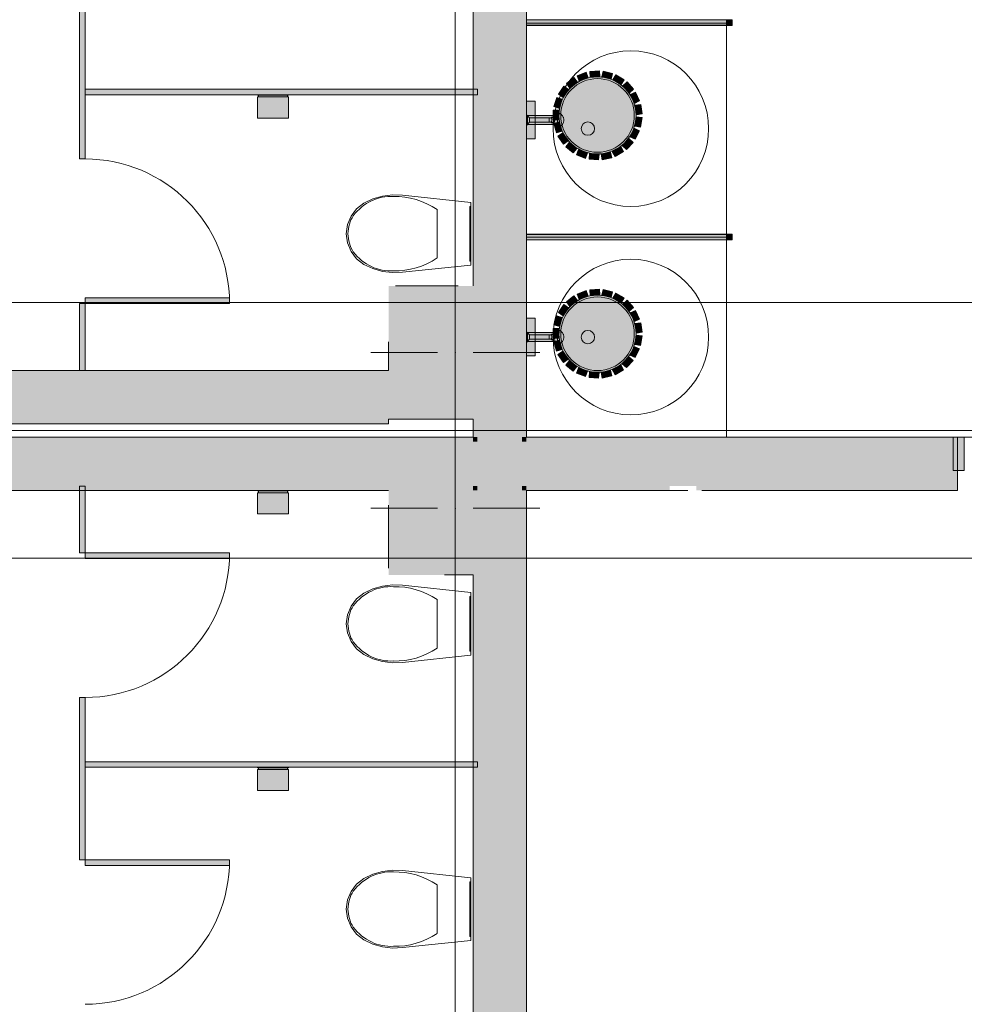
# Model space of a CAD drawing. Header units: millimetres. Extents: x -14761 to 157739, y -22400 to 107990.
# Tile 136 of 256: x 97041 to 101290, y 24419 to 28848. Entities that reach past the tile are written whole.
import ezdxf

# ---------------------------------------------------------------- set-up
doc = ezdxf.new("R2010")
doc.units = ezdxf.units.MM
doc.header["$MEASUREMENT"] = 0
doc.linetypes.add('Штриховая', pattern=[564.444447, 282.222223, -282.222223])
for name, color, linetype in [('Интерьер - Оборудование', 7, 'Continuous'), ('Интерьер - Сантехника', 7, 'Continuous'), ('Конструктив - Колонны', 7, 'Continuous'), ('Конструктив - Навесные Стены', 7, 'Continuous'), ('Конструктив - Стены Блок 200 нов', 7, 'Continuous'), ('Элемент Модели - Зона', 7, 'Continuous'), ('Элемент Модели - Оси', 7, 'Continuous')]:
    doc.layers.add(name, color=color, linetype=linetype)

msp = doc.modelspace()

# ---------------------------------------------------------------- hatches: boundary and pattern name
at = {"layer": 'Интерьер - Оборудование', "linetype": 'Continuous', "lineweight": 0, "true_color": 0x7f7f7f}
for points in [[(97310, 28951.3), (97310, 28522.5), (97335, 28522.5), (97335, 28951.3)], [(97310, 28522.5), (97310, 28221.3), (97335, 28221.3), (97335, 28522.5)], [(99100, 28535), (97335, 28535), (97335, 28510), (99100, 28510)], [(97335, 27596.3), (97335, 27571.3), (97985, 27571.3), (97985, 27596.3)], [(97310, 27571.3), (97310, 27270), (97335, 27270), (97335, 27571.3)], [(97310, 26448.8), (97335, 26448.8), (97335, 26750), (97310, 26750)], [(97335, 26423.8), (97985, 26423.8), (97985, 26448.8), (97335, 26448.8)], [(97310, 25497.5), (97335, 25497.5), (97335, 25798.8), (97310, 25798.8)], [(97310, 25068.8), (97335, 25068.8), (97335, 25497.5), (97310, 25497.5)], [(99100, 25485), (99100, 25510), (97335, 25510), (97335, 25485)], [(97335, 25043.8), (97985, 25043.8), (97985, 25068.8), (97335, 25068.8)]]:
    msp.add_hatch(color=8, dxfattribs=at).paths.add_polyline_path(points)
at = {"layer": 'Интерьер - Оборудование', "linetype": 'Continuous', "lineweight": 0, "true_color": 0xffffff}
for points in [[(100220, 28847.1), (99320, 28847.1), (99320, 28846.6), (100220, 28846.6)], [(100220, 28822.1), (100220, 28822.6), (99320, 28822.6), (99320, 28822.1)], [(99360, 28311), (99360, 28481), (99320, 28481), (99320, 28311)], [(99320, 28420), (99320, 28372), (99334, 28386), (99423, 28386), (99423, 28387.5), (99424.2, 28386.7), (99425.6, 28386.2), (99427, 28386), (99432.2, 28386), (99433.7, 28384.2), (99435.1, 28383.1), (99436.9, 28382.3), (99445.1, 28380.1), (99447.2, 28375.9), (99450, 28371.9), (99452.9, 28369.2), (99456.8, 28366.9), (99458.9, 28366.3), (99461.5, 28366), (99469.1, 28366), (99473.1, 28368.2), (99476.7, 28370.8), (99479.6, 28373.6), (99482.1, 28376.6), (99484, 28379.5), (99485.3, 28382.1), (99486.6, 28385.4), (99487.6, 28388.7), (99488.1, 28391.5), (99488.3, 28393.9), (99488.4, 28396), (99488.3, 28398.7), (99488, 28401.2), (99487.4, 28404.3), (99486.5, 28407.1), (99485.5, 28409.7), (99484.2, 28412.2), (99482.4, 28415), (99480.1, 28417.9), (99477.3, 28420.7), (99473.9, 28423.4), (99471.4, 28424.9), (99469.1, 28426), (99461.5, 28426), (99459.7, 28425.9), (99457.5, 28425.4), (99454.9, 28424.3), (99452.6, 28422.7), (99450.8, 28421), (99448.9, 28418.8), (99447.3, 28416.4), (99446.1, 28414.2), (99445.1, 28412), (99436.9, 28409.8), (99435.9, 28409.5), (99435, 28408.9), (99434.4, 28408.5), (99433.7, 28407.9), (99433.1, 28407.2), (99432.7, 28406.7), (99432.2, 28406), (99427, 28406), (99426.2, 28406), (99425.4, 28405.8), (99424.7, 28405.6), (99423.9, 28405.2), (99423.5, 28404.9), (99423, 28404.6), (99423, 28406), (99334, 28406)], [(99460, 28376), (99460, 28416), (99325, 28416), (99325, 28376)], [(100220, 27882.5), (99320, 27882.5), (99320, 27882), (100220, 27882)], [(100220, 27857.5), (100220, 27858), (99320, 27858), (99320, 27857.5)], [(99360, 27335), (99360, 27505), (99320, 27505), (99320, 27335)], [(99320, 27444), (99320, 27396), (99334, 27410), (99423, 27410), (99423, 27411.4), (99424.2, 27410.7), (99425.6, 27410.2), (99427, 27410), (99432.2, 27410), (99433.7, 27408.2), (99435.1, 27407), (99436.9, 27406.2), (99445.1, 27404), (99447.2, 27399.9), (99450, 27395.9), (99452.9, 27393.1), (99456.8, 27390.9), (99458.9, 27390.3), (99461.5, 27390), (99469.1, 27390), (99473.1, 27392.1), (99476.7, 27394.8), (99479.6, 27397.6), (99482.1, 27400.6), (99484, 27403.5), (99485.3, 27406.1), (99486.6, 27409.4), (99487.6, 27412.7), (99488.1, 27415.5), (99488.3, 27417.9), (99488.4, 27420), (99488.3, 27422.7), (99488, 27425.2), (99487.4, 27428.2), (99486.5, 27431.1), (99485.5, 27433.7), (99484.2, 27436.2), (99482.4, 27439), (99480.1, 27441.9), (99477.3, 27444.7), (99473.9, 27447.3), (99471.4, 27448.9), (99469.1, 27450), (99461.5, 27450), (99459.7, 27449.9), (99457.5, 27449.4), (99454.9, 27448.2), (99452.6, 27446.7), (99450.8, 27445), (99448.9, 27442.8), (99447.3, 27440.3), (99446.1, 27438.1), (99445.1, 27436), (99436.9, 27433.8), (99435.9, 27433.4), (99435, 27432.9), (99434.4, 27432.4), (99433.7, 27431.9), (99433.1, 27431.2), (99432.7, 27430.7), (99432.2, 27430), (99427, 27430), (99426.2, 27429.9), (99425.4, 27429.8), (99424.7, 27429.5), (99423.9, 27429.2), (99423.5, 27428.9), (99423, 27428.6), (99423, 27430), (99334, 27430)], [(99460, 27400), (99460, 27440), (99325, 27440), (99325, 27400)]]:
    msp.add_hatch(color=7, dxfattribs=at).paths.add_polyline_path(points)
at = {"layer": 'Интерьер - Оборудование', "linetype": 'Continuous', "lineweight": 0, "true_color": 0x000000}
for points in [[(99320, 28846.6), (99320, 28822.6), (100220, 28822.6), (100220, 28846.6)], [(99320, 27882), (99320, 27858), (100220, 27858), (100220, 27882)]]:
    msp.add_hatch(color=18, dxfattribs=at).paths.add_polyline_path(points)
at = {"layer": 'Интерьер - Оборудование', "linetype": 'Continuous', "lineweight": 0, "true_color": 0x666666}
for points in [[(100245, 28847.1), (100220, 28847.1), (100220, 28822.1), (100245, 28822.1)], [(100245, 27882.5), (100220, 27882.5), (100220, 27857.5), (100245, 27857.5)]]:
    msp.add_hatch(color=251, dxfattribs=at).paths.add_polyline_path(points)
at = {"layer": 'Интерьер - Оборудование', "linetype": 'Continuous', "lineweight": 0, "true_color": 0xf1f1f1}
for points in [[(99589, 28611), (99548.5, 28595.5), (99557.9, 28571), (99598.3, 28586.7)], [(99648.5, 28617.4), (99605.2, 28614.5), (99606.9, 28588.4), (99650.2, 28591.4)], [(99707.1, 28606), (99665, 28616), (99658.9, 28590.5), (99701.1, 28580.7)], [(99466.6, 28417, 1), (99813.4, 28417, 1)], [(99534.1, 28587.3), (99500, 28560.6), (99516.1, 28540), (99550.1, 28566.9)], [(99759.9, 28577.8), (99722.5, 28599.8), (99709.2, 28577.2), (99746.7, 28555.4)], [(99801.9, 28535.3), (99772.7, 28567.4), (99753.4, 28549.7), (99782.7, 28517.8)], [(99488.6, 28548.6), (99463.9, 28513), (99485.4, 28498), (99510, 28533.7)], [(99456.6, 28498.1), (99443.4, 28456.8), (99468.4, 28448.8), (99481.3, 28490.2)], [(99829.6, 28482.3), (99811.2, 28521.6), (99787.5, 28510.4), (99806.1, 28471.3)], [(99440.8, 28440.4), (99440.4, 28397.1), (99466.6, 28396.8), (99466.8, 28440.2)], [(99840.5, 28423.5), (99834.4, 28466.5), (99808.4, 28462.8), (99814.7, 28419.9)], [(99833.5, 28364.2), (99840.3, 28407), (99814.5, 28411.1), (99807.8, 28368.3)], [(99442.8, 28380.7), (99455.2, 28339.1), (99480.3, 28346.6), (99467.7, 28388.1)], [(99809.3, 28309.5), (99828.5, 28348.4), (99805, 28359.9), (99786, 28321)], [(99462.2, 28324.1), (99486.3, 28288.1), (99508.1, 28302.7), (99483.8, 28338.6)], [(99770.1, 28264.4), (99799.9, 28295.9), (99780.8, 28313.8), (99751.2, 28282.2)], [(99497.5, 28275.9), (99531.2, 28248.5), (99547.7, 28268.9), (99513.9, 28296)], [(99545.4, 28240.1), (99585.6, 28223.9), (99595.4, 28248.2), (99555.1, 28264.3)], [(99719.3, 28232.8), (99757.1, 28254.1), (99744.2, 28276.9), (99706.5, 28255.4)], [(99601.8, 28220.1), (99645, 28216.5), (99647.1, 28242.6), (99603.9, 28246)], [(99661.5, 28217.6), (99703.8, 28226.9), (99698.2, 28252.4), (99655.9, 28243)], [(99466.6, 27435, 1), (99813.4, 27435, 1)], [(99534.1, 27605.3), (99500, 27578.6), (99516.1, 27558), (99550.1, 27584.9)], [(99589, 27629), (99548.5, 27613.5), (99557.9, 27589), (99598.3, 27604.7)], [(99648.5, 27635.4), (99605.2, 27632.5), (99606.9, 27606.4), (99650.2, 27609.4)], [(99707.1, 27624), (99665, 27634), (99658.9, 27608.5), (99701.1, 27598.7)], [(99759.9, 27595.8), (99722.5, 27617.8), (99709.2, 27595.2), (99746.7, 27573.4)], [(99488.6, 27566.6), (99463.9, 27531), (99485.4, 27516), (99510, 27551.7)], [(99801.9, 27553.3), (99772.7, 27585.4), (99753.4, 27567.7), (99782.7, 27535.8)], [(99456.6, 27516.1), (99443.4, 27474.8), (99468.4, 27466.8), (99481.3, 27508.2)], [(99829.6, 27500.3), (99811.2, 27539.6), (99787.5, 27528.4), (99806.1, 27489.3)], [(99840.5, 27441.5), (99834.4, 27484.5), (99808.4, 27480.8), (99814.7, 27437.9)], [(99440.8, 27458.4), (99440.4, 27415.1), (99466.6, 27414.8), (99466.8, 27458.2)], [(99833.5, 27382.2), (99840.3, 27425), (99814.5, 27429.1), (99807.8, 27386.3)], [(99442.8, 27398.7), (99455.2, 27357.1), (99480.3, 27364.6), (99467.7, 27406.1)], [(99809.3, 27327.5), (99828.5, 27366.4), (99805, 27377.9), (99786, 27339)], [(99462.2, 27342.1), (99486.3, 27306.1), (99508.1, 27320.7), (99483.8, 27356.6)], [(99770.1, 27282.4), (99799.9, 27313.9), (99780.8, 27331.8), (99751.2, 27300.2)], [(99497.5, 27293.9), (99531.2, 27266.5), (99547.7, 27286.9), (99513.9, 27314)], [(99545.4, 27258.1), (99585.6, 27241.9), (99595.4, 27266.2), (99555.1, 27282.3)], [(99719.3, 27250.8), (99757.1, 27272.1), (99744.2, 27294.9), (99706.5, 27273.4)], [(99601.8, 27238.1), (99645, 27234.5), (99647.1, 27260.6), (99603.9, 27264)], [(99661.5, 27235.6), (99703.8, 27244.9), (99698.2, 27270.4), (99655.9, 27261)]]:
    msp.add_hatch(color=7, dxfattribs=at).paths.add_polyline_path(points)
at = {"layer": 'Интерьер - Сантехника', "linetype": 'Continuous', "lineweight": 0, "true_color": 0xffffff}
for points in [[(98250, 28405), (98250, 28500), (98245, 28500), (98245, 28508), (98250, 28508), (98250, 28510), (98110, 28510), (98110, 28508), (98115, 28508), (98115, 28500), (98110, 28500), (98110, 28405)], [(98250, 26625), (98250, 26720), (98245, 26720), (98245, 26728), (98250, 26728), (98250, 26730), (98110, 26730), (98110, 26728), (98115, 26728), (98115, 26720), (98110, 26720), (98110, 26625)], [(98250, 25380), (98250, 25475), (98245, 25475), (98245, 25483), (98250, 25483), (98250, 25485), (98110, 25485), (98110, 25483), (98115, 25483), (98115, 25475), (98110, 25475), (98110, 25380)]]:
    msp.add_hatch(color=7, dxfattribs=at).paths.add_polyline_path(points)
at = {"layer": 'Конструктив - Колонны', "linetype": 'Continuous', "lineweight": 0, "true_color": 0x000000}
for points in [[(98700, 27250), (98700, 27050), (99080, 27050), (99080, 27650), (99075, 27650), (98700, 27650), (98700, 27275), (98700, 27270)], [(99080, 27050), (99100, 27050), (99100, 27650), (99080, 27650)], [(99100, 27050), (99300, 27050), (99300, 27650), (99100, 27650)], [(99080, 26950), (98700, 26950), (98700, 26750), (99080, 26750)], [(99080, 26750), (99100, 26750), (99100, 26950), (99080, 26950)], [(99100, 26750), (99300, 26750), (99300, 26950), (99100, 26950)], [(99080, 26750), (98700, 26750), (98700, 26730), (99080, 26730)], [(98700, 26350), (99075, 26350), (99080, 26350), (99080, 26730), (98700, 26730), (98700, 26725)], [(99080, 26750), (99080, 26730), (99100, 26730), (99100, 26750)], [(99100, 26730), (99080, 26730), (99080, 26350), (99100, 26350)], [(99100, 26350), (99300, 26350), (99300, 26730), (99300, 26750), (99100, 26750), (99100, 26730)]]:
    msp.add_hatch(color=18, dxfattribs=at).paths.add_polyline_path(points)
at = {"layer": 'Конструктив - Навесные Стены', "linetype": 'Continuous', "lineweight": 0, "true_color": 0x000000}
msp.add_hatch(color=18, dxfattribs=at).paths.add_polyline_path([(101290, 26820), (101290, 26970), (101240, 26970), (101240, 26820)])
at = {"layer": 'Конструктив - Стены Блок 200 нов', "linetype": 'Continuous', "lineweight": 0, "true_color": 0x000000}
for points in [[(99300, 26970), (99320, 26970), (99320, 33300.3), (99300, 33300.3)], [(99100, 31810), (99080, 31810), (99080, 27650), (99100, 27650)], [(99300, 31830), (99100, 31830), (99100, 27650), (99300, 27650)], [(98700, 27270), (94620, 27270), (94620, 27250), (98700, 27250)], [(94620, 27050), (98700, 27050), (98700, 27250), (94620, 27250)], [(94620, 27030), (98700, 27030), (98700, 27050), (94620, 27050)], [(99080, 27050), (99080, 26970), (99100, 26970), (99100, 27050)], [(99100, 27050), (99100, 26950), (99300, 26950), (99300, 27050)], [(94600, 26750), (98700, 26750), (98700, 26950), (94600, 26950)], [(94620, 26950), (99080, 26950), (99080, 26970), (94620, 26970)], [(99080, 26970), (99080, 26950), (99100, 26950), (99100, 26970)], [(99300, 26970), (99300, 26950), (99320, 26950), (99320, 26970)], [(99300, 26950), (99300, 26750), (99320, 26750), (99320, 26950)], [(99320, 26950), (101240, 26950), (101240, 26970), (99320, 26970)], [(99320, 26750), (101240, 26750), (101240, 26950), (99320, 26950)], [(101260, 26730), (101260, 26970), (101240, 26970), (101240, 26750), (101240, 26730)], [(92000, 26750), (92000, 26730), (98700, 26730), (98700, 26750)], [(99300, 26750), (99300, 26730), (99320, 26730), (99320, 26750)], [(99300, 26730), (99300, 21180.1), (99320, 21180.1), (99320, 26730)], [(99965, 26750), (99320, 26750), (99320, 26730), (99965, 26730)], [(100085, 26750), (100085, 26730), (101240, 26730), (101240, 26750)], [(99100, 26350), (99080, 26350), (99080, 22190), (99100, 22190)], [(99300, 26350), (99100, 26350), (99100, 22170), (99300, 22170)]]:
    msp.add_hatch(color=18, dxfattribs=at).paths.add_polyline_path(points)

# ---------------------------------------------------------------- linework, layer by layer
at = {"layer": 'Интерьер - Оборудование', "color": 7, "linetype": 'Continuous', "lineweight": 15}
for p, q in [((97310, 28522.5), (97310, 28951.3)), ((97335, 28951.3), (97335, 28522.5)), ((100220, 28847.1), (99320, 28847.1)), ((99320, 28847.1), (99320, 28846.6)), ((100220, 28846.6), (100220, 28847.1)), ((99320, 28822.1), (99320, 28822.6)), ((100220, 28822.1), (99320, 28822.1)), ((100220, 28822.6), (100220, 28822.1)), ((97310, 28221.3), (97310, 28522.5)), ((97335, 28522.5), (97335, 28221.3)), ((99334, 28386), (99334, 28406)), ((99423, 28387.5), (99423, 28404.6)), ((99429.9, 28405.3), (99427, 28406)), ((99432.4, 28403.1), (99429.9, 28405.3)), ((99429.9, 28386.8), (99432.4, 28389)), ((99432.2, 28406), (99438.5, 28406)), ((99434.1, 28399.9), (99432.4, 28403.1)), ((99432.4, 28389), (99434.1, 28392.2)), ((99434.7, 28396), (99434.1, 28399.9)), ((99434.1, 28392.2), (99434.7, 28396)), ((99440.8, 28409.6), (99436.9, 28409.8)), ((99441, 28405.3), (99438.5, 28406)), ((99444.3, 28406.8), (99440.8, 28409.6)), ((99443, 28403.1), (99441, 28405.3)), ((99441, 28386.8), (99443, 28389)), ((99444.4, 28399.9), (99443, 28403.1)), ((99443, 28389), (99444.4, 28392.2)), ((99446.6, 28402), (99444.3, 28406.8)), ((99444.3, 28385.3), (99446.6, 28390.1)), ((99444.9, 28396), (99444.4, 28399.9)), ((99444.4, 28392.2), (99444.9, 28396)), ((99445.1, 28412), (99459.2, 28415.7)), ((99447.5, 28396), (99446.6, 28402)), ((99446.6, 28390.1), (99447.5, 28396)), ((99427, 28386), (99429.9, 28386.8)), ((99432.2, 28386), (99438.5, 28386)), ((99436.9, 28382.3), (99440.8, 28382.5)), ((99438.5, 28386), (99441, 28386.8)), ((99440.8, 28382.5), (99444.3, 28385.3)), ((99445.1, 28380.1), (99459.2, 28376.3)), ((97335, 28221.3), (97310, 28221.3)), ((100220, 27882.5), (99320, 27882.5)), ((99320, 27882.5), (99320, 27882)), ((99320, 27857.5), (99320, 27858)), ((100220, 27857.5), (99320, 27857.5)), ((100220, 27882), (100220, 27882.5)), ((100220, 27858), (100220, 27857.5)), ((99334, 27410), (99334, 27430)), ((99423, 27411.4), (99423, 27428.6)), ((99429.9, 27429.2), (99427, 27430)), ((99432.4, 27427.1), (99429.9, 27429.2)), ((99432.2, 27430), (99438.5, 27430)), ((99434.1, 27423.8), (99432.4, 27427.1)), ((99432.4, 27412.9), (99434.1, 27416.2)), ((99434.7, 27420), (99434.1, 27423.8)), ((99434.1, 27416.2), (99434.7, 27420)), ((99440.8, 27433.5), (99436.9, 27433.8)), ((99441, 27429.2), (99438.5, 27430)), ((99444.3, 27430.7), (99440.8, 27433.5)), ((99443, 27427.1), (99441, 27429.2)), ((99444.4, 27423.8), (99443, 27427.1)), ((99443, 27412.9), (99444.4, 27416.2)), ((99446.6, 27425.9), (99444.3, 27430.7)), ((99444.9, 27420), (99444.4, 27423.8)), ((99444.4, 27416.2), (99444.9, 27420)), ((99445.1, 27436), (99459.2, 27439.7)), ((99447.5, 27420), (99446.6, 27425.9)), ((99446.6, 27414.1), (99447.5, 27420)), ((99427, 27410), (99429.9, 27410.8)), ((99429.9, 27410.8), (99432.4, 27412.9)), ((99432.2, 27410), (99438.5, 27410)), ((99436.9, 27406.2), (99440.8, 27406.5)), ((99438.5, 27410), (99441, 27410.8)), ((99440.8, 27406.5), (99444.3, 27409.3)), ((99441, 27410.8), (99443, 27412.9)), ((99444.3, 27409.3), (99446.6, 27414.1)), ((99445.1, 27404), (99459.2, 27400.3)), ((97335, 25798.8), (97310, 25798.8)), ((97310, 25798.8), (97310, 25497.5)), ((97335, 25497.5), (97335, 25798.8)), ((97310, 25497.5), (97310, 25068.8)), ((97335, 25068.8), (97335, 25497.5)), ((97310, 25068.8), (97335, 25068.8))]:
    msp.add_line(p, q, dxfattribs=at)
at = {"layer": 'Интерьер - Оборудование', "color": 7, "linetype": 'Continuous', "lineweight": 15, "flags": 128}
for points in [[(99320, 28846.6), (99320, 28822.6), (100220, 28822.6), (100220, 28846.6)], [(100245, 28847.1), (100220, 28847.1), (100220, 28822.1), (100245, 28822.1)], [(99589, 28611), (99598.3, 28586.7), (99557.9, 28571), (99548.5, 28595.5)], [(99648.5, 28617.4), (99650.2, 28591.4), (99606.9, 28588.4), (99605.2, 28614.5)], [(99707.1, 28606), (99701.1, 28580.7), (99658.9, 28590.5), (99665, 28616)], [(99534.1, 28587.3), (99550.1, 28566.9), (99516.1, 28540), (99500, 28560.6)], [(99759.9, 28577.8), (99746.7, 28555.4), (99709.2, 28577.2), (99722.5, 28599.8)], [(99801.9, 28535.3), (99782.7, 28517.8), (99753.4, 28549.7), (99772.7, 28567.4)], [(99100, 28535), (99100, 28510), (97335, 28510), (97335, 28535)], [(99488.6, 28548.6), (99510, 28533.7), (99485.4, 28498), (99463.9, 28513)], [(99360, 28311), (99360, 28481), (99320, 28481), (99320, 28311)], [(99456.6, 28498.1), (99481.3, 28490.2), (99468.4, 28448.8), (99443.4, 28456.8)], [(99829.6, 28482.3), (99806.1, 28471.3), (99787.5, 28510.4), (99811.2, 28521.6)], [(99440.8, 28440.4), (99466.8, 28440.2), (99466.6, 28396.8), (99440.4, 28397.1)], [(99840.5, 28423.5), (99814.7, 28419.9), (99808.4, 28462.8), (99834.4, 28466.5)], [(99320, 28420), (99320, 28372), (99334, 28386), (99423, 28386), (99423, 28387.5), (99424.2, 28386.7), (99425.6, 28386.2), (99427, 28386), (99432.2, 28386), (99433.7, 28384.2), (99435.1, 28383.1), (99436.9, 28382.3), (99445.1, 28380.1), (99447.2, 28375.9), (99450, 28371.9), (99452.9, 28369.2), (99456.8, 28366.9), (99458.9, 28366.3), (99461.5, 28366), (99469.1, 28366), (99473.1, 28368.2), (99476.7, 28370.8), (99479.6, 28373.6), (99482.1, 28376.6), (99484, 28379.5), (99485.3, 28382.1), (99486.6, 28385.4), (99487.6, 28388.7), (99488.1, 28391.5), (99488.3, 28393.9), (99488.4, 28396), (99488.3, 28398.7), (99488, 28401.2), (99487.4, 28404.3), (99486.5, 28407.1), (99485.5, 28409.7), (99484.2, 28412.2), (99482.4, 28415), (99480.1, 28417.9), (99477.3, 28420.7), (99473.9, 28423.4), (99471.4, 28424.9), (99469.1, 28426), (99461.5, 28426), (99459.7, 28425.9), (99457.5, 28425.4), (99454.9, 28424.3), (99452.6, 28422.7), (99450.8, 28421), (99448.9, 28418.8), (99447.3, 28416.4), (99446.1, 28414.2), (99445.1, 28412), (99436.9, 28409.8), (99435.9, 28409.5), (99435, 28408.9), (99434.4, 28408.5), (99433.7, 28407.9), (99433.1, 28407.2), (99432.7, 28406.7), (99432.2, 28406), (99427, 28406), (99426.2, 28406), (99425.4, 28405.8), (99424.7, 28405.6), (99423.9, 28405.2), (99423.5, 28404.9), (99423, 28404.6), (99423, 28406), (99334, 28406)], [(99460, 28376), (99460, 28416), (99325, 28416), (99325, 28376)], [(99833.5, 28364.2), (99807.8, 28368.3), (99814.5, 28411.1), (99840.3, 28407)], [(99442.8, 28380.7), (99467.7, 28388.1), (99480.3, 28346.6), (99455.2, 28339.1)], [(99809.3, 28309.5), (99786, 28321), (99805, 28359.9), (99828.5, 28348.4)], [(99462.2, 28324.1), (99483.8, 28338.6), (99508.1, 28302.7), (99486.3, 28288.1)], [(99770.1, 28264.4), (99751.2, 28282.2), (99780.8, 28313.8), (99799.9, 28295.9)], [(99497.5, 28275.9), (99513.9, 28296), (99547.7, 28268.9), (99531.2, 28248.5)], [(99545.4, 28240.1), (99555.1, 28264.3), (99595.4, 28248.2), (99585.6, 28223.9)], [(99719.3, 28232.8), (99706.5, 28255.4), (99744.2, 28276.9), (99757.1, 28254.1)], [(99601.8, 28220.1), (99603.9, 28246), (99647.1, 28242.6), (99645, 28216.5)], [(99661.5, 28217.6), (99655.9, 28243), (99698.2, 28252.4), (99703.8, 28226.9)], [(99320, 27882), (99320, 27858), (100220, 27858), (100220, 27882)], [(100245, 27882.5), (100220, 27882.5), (100220, 27857.5), (100245, 27857.5)], [(97335, 27596.3), (97985, 27596.3), (97985, 27571.3), (97335, 27571.3)], [(99534.1, 27605.3), (99550.1, 27584.9), (99516.1, 27558), (99500, 27578.6)], [(99589, 27629), (99598.3, 27604.7), (99557.9, 27589), (99548.5, 27613.5)], [(99648.5, 27635.4), (99650.2, 27609.4), (99606.9, 27606.4), (99605.2, 27632.5)], [(99707.1, 27624), (99701.1, 27598.7), (99658.9, 27608.5), (99665, 27634)], [(99759.9, 27595.8), (99746.7, 27573.4), (99709.2, 27595.2), (99722.5, 27617.8)], [(97310, 27571.3), (97335, 27571.3), (97335, 27270), (97310, 27270)], [(99488.6, 27566.6), (99510, 27551.7), (99485.4, 27516), (99463.9, 27531)], [(99801.9, 27553.3), (99782.7, 27535.8), (99753.4, 27567.7), (99772.7, 27585.4)], [(99360, 27335), (99360, 27505), (99320, 27505), (99320, 27335)], [(99456.6, 27516.1), (99481.3, 27508.2), (99468.4, 27466.8), (99443.4, 27474.8)], [(99829.6, 27500.3), (99806.1, 27489.3), (99787.5, 27528.4), (99811.2, 27539.6)], [(99840.5, 27441.5), (99814.7, 27437.9), (99808.4, 27480.8), (99834.4, 27484.5)], [(99320, 27444), (99320, 27396), (99334, 27410), (99423, 27410), (99423, 27411.4), (99424.2, 27410.7), (99425.6, 27410.2), (99427, 27410), (99432.2, 27410), (99433.7, 27408.2), (99435.1, 27407), (99436.9, 27406.2), (99445.1, 27404), (99447.2, 27399.9), (99450, 27395.9), (99452.9, 27393.1), (99456.8, 27390.9), (99458.9, 27390.3), (99461.5, 27390), (99469.1, 27390), (99473.1, 27392.1), (99476.7, 27394.8), (99479.6, 27397.6), (99482.1, 27400.6), (99484, 27403.5), (99485.3, 27406.1), (99486.6, 27409.4), (99487.6, 27412.7), (99488.1, 27415.5), (99488.3, 27417.9), (99488.4, 27420), (99488.3, 27422.7), (99488, 27425.2), (99487.4, 27428.2), (99486.5, 27431.1), (99485.5, 27433.7), (99484.2, 27436.2), (99482.4, 27439), (99480.1, 27441.9), (99477.3, 27444.7), (99473.9, 27447.3), (99471.4, 27448.9), (99469.1, 27450), (99461.5, 27450), (99459.7, 27449.9), (99457.5, 27449.4), (99454.9, 27448.2), (99452.6, 27446.7), (99450.8, 27445), (99448.9, 27442.8), (99447.3, 27440.3), (99446.1, 27438.1), (99445.1, 27436), (99436.9, 27433.8), (99435.9, 27433.4), (99435, 27432.9), (99434.4, 27432.4), (99433.7, 27431.9), (99433.1, 27431.2), (99432.7, 27430.7), (99432.2, 27430), (99427, 27430), (99426.2, 27429.9), (99425.4, 27429.8), (99424.7, 27429.5), (99423.9, 27429.2), (99423.5, 27428.9), (99423, 27428.6), (99423, 27430), (99334, 27430)], [(99460, 27400), (99460, 27440), (99325, 27440), (99325, 27400)], [(99440.8, 27458.4), (99466.8, 27458.2), (99466.6, 27414.8), (99440.4, 27415.1)], [(99833.5, 27382.2), (99807.8, 27386.3), (99814.5, 27429.1), (99840.3, 27425)], [(99442.8, 27398.7), (99467.7, 27406.1), (99480.3, 27364.6), (99455.2, 27357.1)], [(99809.3, 27327.5), (99786, 27339), (99805, 27377.9), (99828.5, 27366.4)], [(99462.2, 27342.1), (99483.8, 27356.6), (99508.1, 27320.7), (99486.3, 27306.1)], [(99770.1, 27282.4), (99751.2, 27300.2), (99780.8, 27331.8), (99799.9, 27313.9)], [(99497.5, 27293.9), (99513.9, 27314), (99547.7, 27286.9), (99531.2, 27266.5)], [(99545.4, 27258.1), (99555.1, 27282.3), (99595.4, 27266.2), (99585.6, 27241.9)], [(99719.3, 27250.8), (99706.5, 27273.4), (99744.2, 27294.9), (99757.1, 27272.1)], [(99601.8, 27238.1), (99603.9, 27264), (99647.1, 27260.6), (99645, 27234.5)], [(99661.5, 27235.6), (99655.9, 27261), (99698.2, 27270.4), (99703.8, 27244.9)], [(97310, 26448.8), (97335, 26448.8), (97335, 26750), (97310, 26750)], [(97335, 26423.8), (97985, 26423.8), (97985, 26448.8), (97335, 26448.8)], [(99100, 25485), (99100, 25510), (97335, 25510), (97335, 25485)], [(97335, 25043.8), (97985, 25043.8), (97985, 25068.8), (97335, 25068.8)]]:
    msp.add_lwpolyline(points, close=True, dxfattribs=at)
for points in [[(99466.6, 28417, -1), (99813.4, 28417, -1)], [(99466.6, 27435, -1), (99813.4, 27435, -1)]]:
    msp.add_lwpolyline(points, format="xyb", close=True, dxfattribs=at)
at = {"layer": 'Интерьер - Оборудование', "color": 7, "linetype": 'Continuous', "lineweight": 15}
for centre in [(99640, 28417), (99640, 27435)]:
    msp.add_circle(centre, 165.6, dxfattribs=at)
for centre, start, end in [((97335, 27571.3), 0, 90), ((97335, 26448.8), 270, 0), ((97335, 25068.8), 270, 0)]:
    msp.add_arc(centre, 650, start, end, dxfattribs=at)
at = {"layer": 'Интерьер - Сантехника', "color": 7, "linetype": 'Continuous', "lineweight": 15}
for p, q in [((99320, 27882.5), (99320, 28832.5)), ((100220, 28832.5), (99320, 28832.5)), ((100220, 27882.5), (100220, 28832.5)), ((98250, 28508), (98110, 28508)), ((98250, 28500), (98110, 28500)), ((98918.6, 27993.8), (98918.6, 27884.9)), ((98918.6, 27884.9), (98918.6, 27776)), ((100220, 27882.5), (99320, 27882.5)), ((99320, 26970), (99320, 27870)), ((100220, 27870), (99320, 27870)), ((100220, 26970), (100220, 27870)), ((100220, 26970), (99320, 26970)), ((98250, 26728), (98110, 26728)), ((98250, 26720), (98110, 26720)), ((98918.6, 26130.1), (98918.6, 26239)), ((98918.6, 26021.1), (98918.6, 26130.1)), ((98250, 25483), (98110, 25483)), ((98250, 25475), (98110, 25475)), ((98918.6, 24846.9), (98918.6, 24955.9)), ((98918.6, 24738), (98918.6, 24846.9))]:
    msp.add_line(p, q, dxfattribs=at)
at = {"layer": 'Интерьер - Сантехника', "color": 7, "linetype": 'Continuous', "lineweight": 15, "flags": 128}
for points in [[(98250, 28405), (98110, 28405), (98110, 28500), (98115, 28500), (98115, 28508), (98110, 28508), (98110, 28510), (98250, 28510), (98250, 28508), (98245, 28508), (98245, 28500), (98250, 28500)], [(98673.3, 27715.5), (98629.7, 27727.9), (98588.7, 27746.9), (98556.1, 27772.5), (98531.2, 27805.5), (98515.4, 27843.8), (98510, 27884.9), (98515.4, 27925.9), (98531.2, 27964.2), (98556.1, 27997.3), (98588.7, 28022.9), (98629.7, 28041.9), (98673.3, 28054.3), (98718.2, 28059.8), (98763.4, 28058.2), (99070, 28025.9), (99070, 27743.9), (98763.4, 27711.5), (98718.2, 27710)], [(99070, 28007.9), (99070, 27761.9), (99065, 27761.9), (99065, 28007.9)], [(98250, 26625), (98110, 26625), (98110, 26720), (98115, 26720), (98115, 26728), (98110, 26728), (98110, 26730), (98250, 26730), (98250, 26728), (98245, 26728), (98245, 26720), (98250, 26720)], [(98673.3, 26299.5), (98629.7, 26287.1), (98588.7, 26268), (98556.1, 26242.5), (98531.2, 26209.4), (98515.4, 26171.1), (98510, 26130.1), (98515.4, 26089), (98531.2, 26050.7), (98556.1, 26017.7), (98588.7, 25992.1), (98629.7, 25973), (98673.3, 25960.6), (98718.2, 25955.1), (98763.4, 25956.7), (99070, 25989.1), (99070, 26271), (98763.4, 26303.4), (98718.2, 26305)], [(99070, 26007.1), (99070, 26253.1), (99065, 26253.1), (99065, 26007.1)], [(98250, 25380), (98110, 25380), (98110, 25475), (98115, 25475), (98115, 25483), (98110, 25483), (98110, 25485), (98250, 25485), (98250, 25483), (98245, 25483), (98245, 25475), (98250, 25475)], [(98673.3, 25016.4), (98629.7, 25004), (98588.7, 24984.9), (98556.1, 24959.3), (98531.2, 24926.3), (98515.4, 24888), (98510, 24846.9), (98515.4, 24805.9), (98531.2, 24767.6), (98556.1, 24734.5), (98588.7, 24709), (98629.7, 24689.9), (98673.3, 24677.5), (98718.2, 24672), (98763.4, 24673.6), (99070, 24706), (99070, 24987.9), (98763.4, 25020.3), (98718.2, 25021.9)], [(99070, 24723.9), (99070, 24969.9), (99065, 24969.9), (99065, 24723.9)]]:
    msp.add_lwpolyline(points, close=True, dxfattribs=at)
at = {"layer": 'Интерьер - Сантехника', "color": 7, "linetype": 'Continuous', "lineweight": 15}
for centre, radius in [((99790, 28357.5), 350), ((99596.8, 28357.5), 30), ((99790, 27420), 350), ((99596.8, 27420), 30)]:
    msp.add_circle(centre, radius, dxfattribs=at)
for centre, major_axis, start_param, end_param in [((98709.2, 27795.4), (0, 256.9), 6.227458, 7.128046), ((98730.6, 27626.8), (0, 425.3), 5.753783, 6.306803), ((98638.8, 27884.1), (0, 138.5), 0.938292, 1.564935), ((98638.8, 27885.7), (0, 138.5), 1.576657, 2.203301), ((98709.2, 27974.4), (0, 256.9), 2.296735, 3.197324), ((98730.6, 28143), (0, 425.3), 3.117977, 3.670997), ((98709.2, 26040.6), (0, 256.9), 6.227454, 7.128043), ((98730.6, 25872), (0, 425.3), 5.753781, 6.306801), ((98638.8, 26129.2), (0, 138.5), 0.938292, 1.564936), ((98638.8, 26130.9), (0, 138.5), 1.576657, 2.203301), ((98709.2, 26219.5), (0, 256.9), 2.296732, 3.19732), ((98730.6, 26388.1), (0, 425.3), 3.117975, 3.670995), ((98709.2, 24757.5), (0, 256.9), 6.227454, 7.128043), ((98730.6, 24588.9), (0, 425.3), 5.753781, 6.306801), ((98638.8, 24846.1), (0, 138.5), 0.938292, 1.564936), ((98638.8, 24847.8), (0, 138.5), 1.576657, 2.203301), ((98709.2, 24936.4), (0, 256.9), 2.296732, 3.19732), ((98730.6, 25105), (0, 425.3), 3.117975, 3.670995)]:
    msp.add_ellipse(centre, major_axis=major_axis, ratio=0.875546, start_param=start_param, end_param=end_param, dxfattribs=at)
at = {"layer": 'Конструктив - Колонны', "color": 7, "linetype": 'Continuous', "lineweight": 15}
for p, q in [((99000, 27430), (99000, 27730)), ((98920, 27350), (98620, 27350)), ((99080, 27350), (99380, 27350)), ((99000, 27270), (99000, 26970)), ((99000, 26730), (99000, 27030)), ((98920, 26650), (98620, 26650)), ((99080, 26650), (99380, 26650)), ((99000, 26570), (99000, 26270))]:
    msp.add_line(p, q, dxfattribs=at)
at = {"layer": 'Конструктив - Колонны', "color": 7, "linetype": 'Continuous', "lineweight": 15, "flags": 128}
msp.add_lwpolyline([(98700, 27050), (99080, 27050)], dxfattribs=at)
at = {"layer": 'Конструктив - Колонны', "color": 7, "linetype": 'Continuous', "lineweight": 15}
for p in [(99000, 27350), (99000, 26650)]:
    msp.add_point(p, dxfattribs=at)
at = {"layer": 'Конструктив - Навесные Стены', "color": 7, "linetype": 'Continuous', "lineweight": 15}
for p, q in [((101290, 26970), (101240, 26970)), ((101240, 26970), (101240, 26820)), ((101290, 26970), (101290, 26820)), ((101290, 26820), (101240, 26820))]:
    msp.add_line(p, q, dxfattribs=at)
at = {"layer": 'Конструктив - Стены Блок 200 нов', "color": 7, "linetype": 'Continuous', "lineweight": 15}
for p in [(101260, 26970), (101260, 26970), (101240, 26730), (101240, 26730)]:
    msp.add_line(p, (101260, 26730), dxfattribs=at)
at = {"layer": 'Конструктив - Стены Блок 200 нов', "color": 7, "linetype": 'Continuous', "lineweight": 15, "flags": 128}
for points in [[(99320, 26970), (99320, 33300.3)], [(99080, 31810), (99080, 27650)], [(98700, 27270), (94620, 27270)], [(94620, 27030), (98700, 27030)], [(98700, 27030), (98700, 27050)], [(99080, 27050), (99080, 26970)], [(99080, 26970), (94620, 26970)], [(101240, 26970), (99320, 26970)], [(92000, 26730), (98700, 26730)], [(99320, 21180.1), (99320, 26730)], [(99320, 26730), (99965, 26730)], [(100110, 26730), (101240, 26730)], [(99080, 26350), (99080, 22190)]]:
    msp.add_lwpolyline(points, dxfattribs=at)
at = {"layer": 'Элемент Модели - Зона', "color": 7, "linetype": 'Штриховая', "lineweight": 15, "flags": 128}
for points in [[(36150, 44957.4), (36110, 44957.4), (36110, 36320), (41880.3, 36320), (41880.3, 39141.6), (45142.5, 42405.1), (45156.7, 42391), (45156.7, 42420), (63300, 42420), (63300, 42400), (77399.7, 42400), (77399.7, 42420), (114081.4, 42420), (117316.7, 39176.5), (117320.1, 38841.9), (117320.1, 36305), (117360, 36305), (117360, 34300), (117120, 34300), (117120, 35700), (116700, 35700), (116700, 36100), (108300, 36100), (108300, 35700), (107700, 35700), (107700, 36100), (99320, 36100), (99320, 26970), (107700, 26970), (107700, 27650), (108300, 27650), (108300, 26460), (112380, 26460), (112380, 27370), (112500, 27370), (112500, 21180.1), (117120, 21180.1), (117120, 26250), (116650, 26250), (116650, 27750), (117120, 27750), (117120, 32800), (117360, 32800), (117360, 20150.1), (117120, 20150.1), (117120, 20940.1), (99320, 20940.1), (99320, 14650.1), (117120, 14650.1), (117120, 17700.1), (116700.1, 17700.1), (116700.1, 18325.6), (117120, 18325.6), (117120, 18650.1), (117360, 18650.1), (117360, 18320.1), (120850, 18320.1), (120850, 37205.1), (120238.9, 37205.1), (120238.9, 45000), (125700, 45000), (125700, 45300), (126300, 45300), (126300, 45000), (141025, 45000), (141025, 45100), (140125, 45100), (140125, 47500), (132700, 47500), (132700, 53680), (130530, 53680), (130530, 54300), (129182.9, 54300), (126300, 54300), (126300, 53700), (125700, 53700), (125700, 54212.5), (124799.8, 54212.5), (117300, 54212.5), (117300, 53700), (116700, 53700), (116700, 54212.5), (108300, 54212.5), (108300, 53700), (107700, 53700), (107700, 54212.5), (99300, 54212.5), (99300, 53700), (98700, 53700), (98700, 54212.5), (90650, 54212.5), (90650, 53700), (90050, 53700), (89950, 53700), (89950, 48632.8), (77450.1, 48632.8), (77450.1, 53800), (77450.1, 61690), (77460.1, 61690), (77460.1, 67850), (74720, 67850), (74720, 59730), (73964.5, 59730), (73964.5, 54212), (72300.1, 54212), (72300.1, 53700), (71700.1, 53700), (71700.1, 54212), (63300, 54212), (63300, 53700), (62700, 53700), (62700, 54212), (61025, 54212), (61025, 46500), (61025, 45000), (54300, 45000), (54300, 44700), (53700, 44700), (53700, 45000), (45300, 45000), (45300, 44700), (44700, 44700), (44700, 45000), (36750, 45000), (36750, 44700), (36150, 44700)], [(94620, 31810), (94620, 27270), (98700, 27270), (98700, 27650), (99080, 27650), (99080, 31810)], [(94620, 22190), (97310, 22190), (99080, 22190), (99080, 26350), (98700, 26350), (98700, 26730), (94620, 26730)], [(99320, 26730), (99320, 21180.1), (107680, 21180.1), (107680, 26730)]]:
    msp.add_lwpolyline(points, close=True, dxfattribs=at)
at = {"layer": 'Элемент Модели - Оси', "color": 7, "linetype": 'Continuous', "lineweight": 15}
for p, q in [((99000, 92200), (99000, -1975)), ((-12314.1, 27575), (155203.5, 27575)), ((-12760.6, 27000), (155650, 27000)), ((-12302.2, 26425), (155191.7, 26425))]:
    msp.add_line(p, q, dxfattribs=at)

doc.saveas('drawing.dxf')
